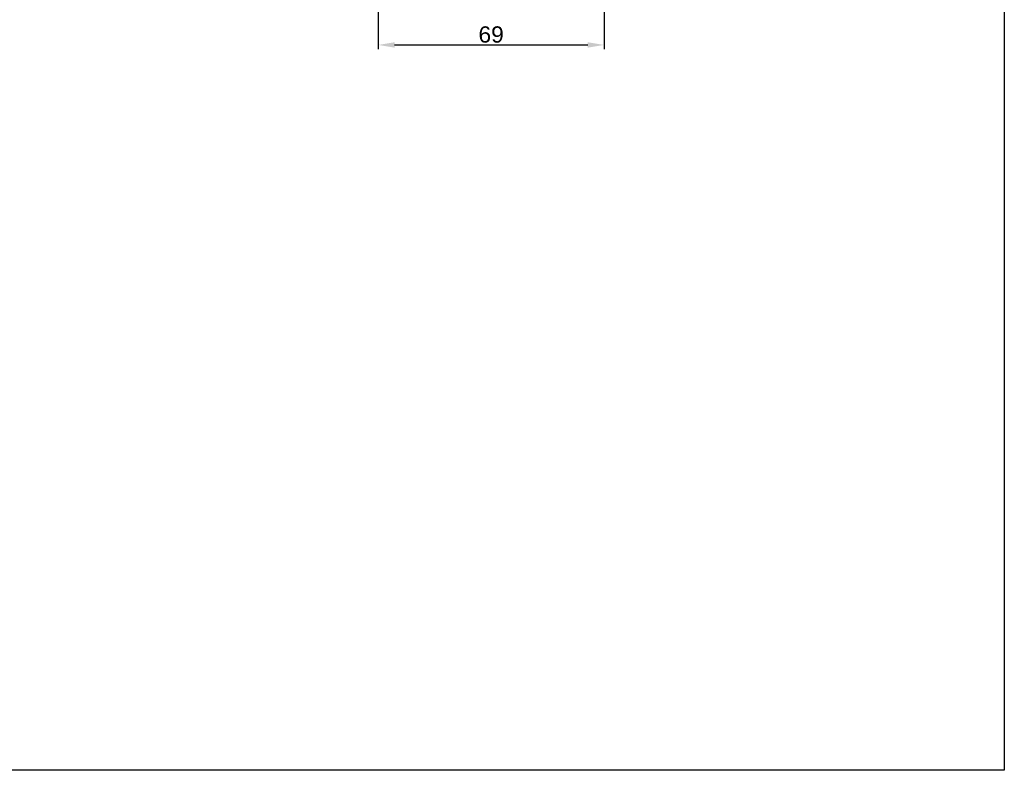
# Model space of a CAD drawing. Header units: millimetres. Extents: x 1690 to 10670, y 1931 to 4673.
# Tile 16 of 48: x 5410 to 5712, y 2064 to 2294. Entities that reach past the tile are written whole.
import ezdxf

# ---------------------------------------------------------------- set-up
doc = ezdxf.new("R2010")
doc.units = ezdxf.units.MM
doc.styles.get("Standard").update_dxf_attribs({"font": 'arial.ttf'})
doc.dimstyles.new('ISO-25', dxfattribs={"dimtxt": 2.5, "dimasz": 2.5, "dimexe": 1.25, "dimexo": 0.625, "dimtad": 1, "dimdec": 0, "dimtxsty": 'Standard', "dimcen": 2.5, "dimadec": 0, "dimazin": 0, "dimtfac": 1, "dimtdec": 0, "dimtmove": 0, "dimatfit": 3, "dimfxl": 0, "dimarcsym": 0})

# ---------------------------------------------------------------- blocks, each defined once
blk = doc.blocks.new('*D224')
at = {"color": 0, "lineweight": -2, "transparency": 16777216}
for p, q in [((5589.21, 2394.16), (5589.21, 2285.05)), ((5519.92, 2327.33), (5519.92, 2285.05)), ((5524.92, 2286.3), (5584.21, 2286.3))]:
    blk.add_line(p, q, dxfattribs=at)
at = {"color": 0, "transparency": 16777216}
for points in [[(5524.92, 2287.13), (5524.92, 2285.47), (5519.92, 2286.3)], [(5584.21, 2287.13), (5584.21, 2285.47), (5589.21, 2286.3)]]:
    blk.add_solid(points, dxfattribs=at)
at = {"layer": 'Defpoints', "color": 0, "transparency": 16777216}
for p in [(5589.21, 2394.79), (5519.92, 2327.96), (5589.21, 2286.3)]:
    blk.add_point(p, dxfattribs=at)
at = {"color": 0, "transparency": 16777216, "insert": (5554.56, 2289.48), "char_height": 5, "attachment_point": 5}
blk.add_mtext('69', dxfattribs=at)

msp = doc.modelspace()

# ---------------------------------------------------------------- linework, layer by layer
at = {"color": 1}
msp.add_lwpolyline([(4807.66, 2749.41), (5712.02, 2749.41), (5712.02, 2063.55), (4807.66, 2063.55)], close=True, dxfattribs=at)

# ---------------------------------------------------------------- dimensions: what is measured, and where the dimension line sits
at = {"color": 7}
dim = msp.add_linear_dim(base=(5589.21, 2286.3), p1=(5519.92, 2327.96), p2=(5589.21, 2394.79), dimstyle='ISO-25', override={"dimtxt": 5, "dimasz": 5}, dxfattribs=at)
dim.commit()
dim.dimension.update_dxf_attribs({"geometry": '*D224', "text_midpoint": (5554.56, 2289.48)})

doc.saveas('drawing.dxf')
